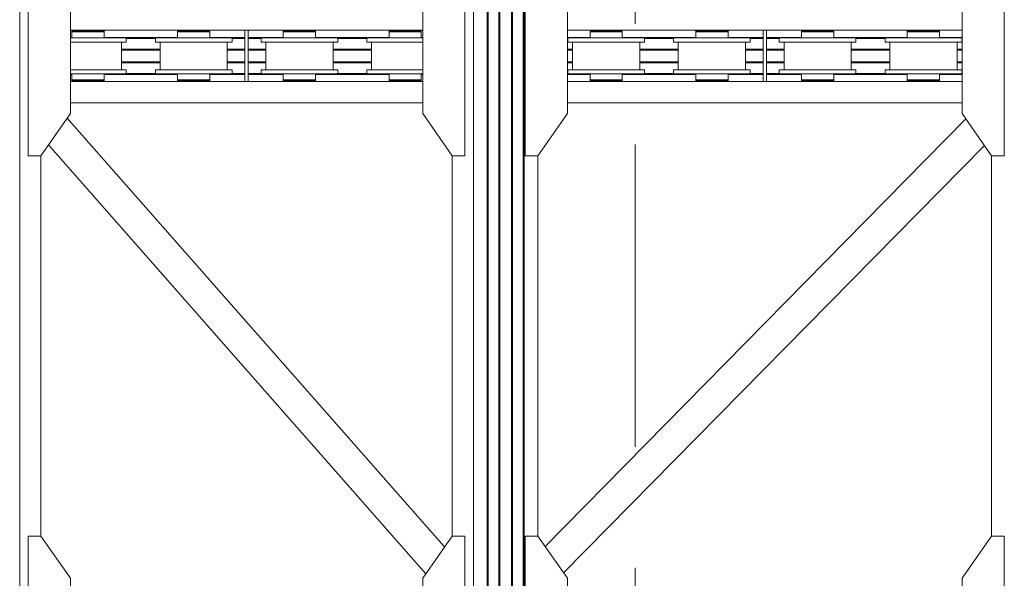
# Model space of a CAD drawing. Header units: millimetres. Extents: x 53746 to 116821, y -810352 to -765802.
# Tile 67 of 256: x 69491 to 74147, y -785933 to -783289. Entities that reach past the tile are written whole.
import ezdxf

# ---------------------------------------------------------------- set-up
doc = ezdxf.new("R2010")
doc.units = ezdxf.units.MM
doc.header["$MEASUREMENT"] = 0
doc.linetypes.add('DGN Style 3', pattern=[2002.806, 1430.575714, -572.230286])
doc.layers.add('Main Cradle', color=7, linetype='Continuous', lineweight=0)
doc.layers.add('Main Cradle Rails', color=7, linetype='Continuous', lineweight=0)

# ---------------------------------------------------------------- blocks, each defined once
blk = doc.blocks.new('*U57')
at = {"color": 7, "linetype": 'DGN Style 3', "lineweight": 13}
blk.add_line((-12881.6, 16213.2), (-12881.6, -4026.1), dxfattribs=at)
at = {"layer": 'Main Cradle', "color": 7, "linetype": 'Continuous', "lineweight": 0}
for p, q in [((-15791.7, 5952), (-15791.7, 4569.1)), ((-13646.5, 4569.1), (-13646.5, 5952)), ((-13581.6, 4569.1), (-13581.6, 5952)), ((-13577, 4569.1), (-13577, 5952)), ((-13526.6, 4569.1), (-13526.6, 5952)), ((-13521.6, 4569.1), (-13521.6, 5952)), ((-13466.6, 4569.1), (-13466.6, 5952)), ((-13461.6, 4569.1), (-13461.6, 5952)), ((-13411.3, 4569.1), (-13411.3, 5952)), ((-13406.6, 4569.1), (-13406.6, 5952)), ((-15551.7, 4737.7), (-14727.1, 4737.7)), ((-15509.1, 4734.7), (-15509.1, 4737.7)), ((-15429.1, 4737.7), (-15429.1, 4734.7)), ((-15415.3, 4734.7), (-15398.7, 4734.7)), ((-15398.7, 4734.7), (-15392.9, 4734.7)), ((-15009.1, 4734.7), (-15009.1, 4737.7)), ((-14929.1, 4737.7), (-14929.1, 4734.7)), ((-14915.3, 4734.7), (-14898.7, 4734.7)), ((-14898.7, 4734.7), (-14892.9, 4734.7)), ((-14727.1, 4569.1), (-14727.1, 4737.7)), ((-14711.1, 4737.7), (-13886.5, 4737.7)), ((-14509.1, 4734.7), (-14509.1, 4737.7)), ((-14429.1, 4737.7), (-14429.1, 4734.7)), ((-14415.3, 4734.7), (-14398.7, 4734.7)), ((-14398.7, 4734.7), (-14392.9, 4734.7)), ((-14009.1, 4734.7), (-14009.1, 4737.7)), ((-13929.1, 4737.7), (-13929.1, 4734.7)), ((-13915.3, 4734.7), (-13898.7, 4734.7)), ((-13898.7, 4734.7), (-13892.9, 4734.7)), ((-13201.7, 4737.7), (-12277.1, 4737.7)), ((-13059.1, 4734.7), (-13059.1, 4737.7)), ((-12979.1, 4737.7), (-12979.1, 4734.7)), ((-12965.3, 4734.7), (-12948.7, 4734.7)), ((-12948.7, 4734.7), (-12942.9, 4734.7)), ((-12559.1, 4734.7), (-12559.1, 4737.7)), ((-12479.1, 4737.7), (-12479.1, 4734.7)), ((-12465.3, 4734.7), (-12448.7, 4734.7)), ((-12448.7, 4734.7), (-12442.9, 4734.7)), ((-12277.1, 4569.1), (-12277.1, 4737.7)), ((-12261.1, 4737.7), (-11336.5, 4737.7)), ((-12059.1, 4734.7), (-12059.1, 4737.7)), ((-11979.1, 4737.7), (-11979.1, 4734.7)), ((-11965.3, 4734.7), (-11948.7, 4734.7)), ((-11948.7, 4734.7), (-11942.9, 4734.7)), ((-11559.1, 4734.7), (-11559.1, 4737.7)), ((-11479.1, 4737.7), (-11479.1, 4734.7)), ((-11465.3, 4734.7), (-11448.7, 4734.7)), ((-11448.7, 4734.7), (-11442.9, 4734.7)), ((-15399.8, 4701.2), (-15469.1, 4701.2)), ((-15310.1, 4681.2), (-15310.1, 4569.1)), ((-15287.9, 4681.2), (-15301.7, 4681.2)), ((-15128.1, 4569.1), (-15128.1, 4681.2)), ((-14969.1, 4701.2), (-15038.5, 4701.2)), ((-14899.8, 4701.2), (-14969.1, 4701.2)), ((-14810.1, 4681.2), (-14810.1, 4569.1)), ((-14787.9, 4681.2), (-14801.7, 4681.2)), ((-14628.1, 4569.1), (-14628.1, 4681.2)), ((-14469.1, 4701.2), (-14538.5, 4701.2)), ((-14399.8, 4701.2), (-14469.1, 4701.2)), ((-14310.1, 4681.2), (-14310.1, 4569.1)), ((-14287.9, 4681.2), (-14301.7, 4681.2)), ((-14128.1, 4569.1), (-14128.1, 4681.2)), ((-13969.1, 4701.2), (-14038.5, 4701.2)), ((-13899.8, 4701.2), (-13969.1, 4701.2)), ((-13886.5, 4701.2), (-13899.8, 4701.2)), ((-13178.1, 4569.1), (-13178.1, 4681.2)), ((-12949.8, 4701.2), (-13019.1, 4701.2)), ((-12860.1, 4681.2), (-12860.1, 4569.1)), ((-12837.9, 4681.2), (-12851.7, 4681.2)), ((-12678.1, 4569.1), (-12678.1, 4681.2)), ((-12519.1, 4701.2), (-12588.5, 4701.2)), ((-12449.8, 4701.2), (-12519.1, 4701.2)), ((-12360.1, 4681.2), (-12360.1, 4569.1)), ((-12337.9, 4681.2), (-12351.7, 4681.2)), ((-12178.1, 4569.1), (-12178.1, 4681.2)), ((-12019.1, 4701.2), (-12088.5, 4701.2)), ((-12019.1, 4681.2), (-12080, 4681.2)), ((-11949.8, 4701.2), (-12019.1, 4701.2)), ((-11860.1, 4681.2), (-11860.1, 4569.1)), ((-11837.9, 4681.2), (-11851.7, 4681.2)), ((-11678.1, 4569.1), (-11678.1, 4681.2)), ((-11519.1, 4701.2), (-11588.5, 4701.2)), ((-11519.1, 4681.2), (-11580, 4681.2)), ((-11449.8, 4701.2), (-11519.1, 4701.2)), ((-11360.1, 4681.2), (-11360.1, 4569.1)), ((-11337.9, 4681.2), (-11351.7, 4681.2)), ((-15791.7, 4569.1), (-15791.7, 59.1)), ((-15310.1, 4569.1), (-15310.1, 4551.2)), ((-15128.1, 4551.2), (-15128.1, 4569.1)), ((-14810.1, 4569.1), (-14810.1, 4551.2)), ((-14628.1, 4551.2), (-14628.1, 4569.1)), ((-14310.1, 4569.1), (-14310.1, 4551.2)), ((-14128.1, 4551.2), (-14128.1, 4569.1)), ((-13646.5, 59.1), (-13646.5, 4569.1)), ((-13581.6, 59.1), (-13581.6, 4569.1)), ((-13577, 59.1), (-13577, 4569.1)), ((-13526.6, 59.1), (-13526.6, 4569.1)), ((-13521.6, 59.1), (-13521.6, 4569.1)), ((-13466.6, 59.1), (-13466.6, 4569.1)), ((-13461.6, 59.1), (-13461.6, 4569.1)), ((-13411.3, 59.1), (-13411.3, 4569.1)), ((-13406.6, 59.1), (-13406.6, 4569.1)), ((-13178.1, 4551.2), (-13178.1, 4569.1)), ((-12860.1, 4569.1), (-12860.1, 4551.2)), ((-12678.1, 4551.2), (-12678.1, 4569.1)), ((-12360.1, 4569.1), (-12360.1, 4551.2)), ((-12178.1, 4551.2), (-12178.1, 4569.1)), ((-11860.1, 4569.1), (-11860.1, 4551.2)), ((-11678.1, 4551.2), (-11678.1, 4569.1)), ((-11360.1, 4569.1), (-11360.1, 4551.2)), ((-15399.8, 4551.2), (-15469.1, 4551.2)), ((-15398.7, 4531.2), (-15392.9, 4531.2)), ((-15287.9, 4531.2), (-15301.7, 4531.2)), ((-14899.8, 4551.2), (-14969.1, 4551.2)), ((-14898.7, 4531.2), (-14892.9, 4531.2)), ((-14787.9, 4531.2), (-14801.7, 4531.2)), ((-14408.3, 4551.2), (-14469.1, 4551.2)), ((-14399.8, 4551.2), (-14408.3, 4551.2)), ((-14398.7, 4531.2), (-14392.9, 4531.2)), ((-14287.9, 4531.2), (-14301.7, 4531.2)), ((-13908.3, 4551.2), (-13969.1, 4551.2)), ((-13899.8, 4551.2), (-13908.3, 4551.2)), ((-13886.5, 4551.2), (-13899.8, 4551.2)), ((-13898.7, 4531.2), (-13892.9, 4531.2)), ((-13095.3, 4531.2), (-13095.3, 4502.7)), ((-12949.8, 4551.2), (-13019.1, 4551.2)), ((-12948.7, 4531.2), (-12942.9, 4531.2)), ((-12942.9, 4502.7), (-12942.9, 4531.2)), ((-12837.9, 4531.2), (-12851.7, 4531.2)), ((-12595.3, 4531.2), (-12595.3, 4502.7)), ((-12458.3, 4551.2), (-12519.1, 4551.2)), ((-12449.8, 4551.2), (-12458.3, 4551.2)), ((-12448.7, 4531.2), (-12442.9, 4531.2)), ((-12442.9, 4502.7), (-12442.9, 4531.2)), ((-12337.9, 4531.2), (-12351.7, 4531.2)), ((-12095.3, 4531.2), (-12095.3, 4502.7)), ((-11958.3, 4551.2), (-12019.1, 4551.2)), ((-11949.8, 4551.2), (-11958.3, 4551.2)), ((-11948.7, 4531.2), (-11942.9, 4531.2)), ((-11942.9, 4502.7), (-11942.9, 4531.2)), ((-11837.9, 4531.2), (-11851.7, 4531.2)), ((-11595.3, 4531.2), (-11595.3, 4502.7)), ((-11458.3, 4551.2), (-11519.1, 4551.2)), ((-11449.8, 4551.2), (-11458.3, 4551.2)), ((-11448.7, 4531.2), (-11442.9, 4531.2)), ((-11442.9, 4502.7), (-11442.9, 4531.2)), ((-11337.9, 4531.2), (-11351.7, 4531.2)), ((-15551.7, 4494.7), (-14727.1, 4494.7)), ((-15509.1, 4494.7), (-15509.1, 4497.7)), ((-15498.3, 4502.7), (-15469.1, 4502.7)), ((-15432.2, 4497.7), (-15429.1, 4497.7)), ((-15429.1, 4497.7), (-15429.1, 4494.7)), ((-15415.3, 4502.7), (-15398.7, 4502.7)), ((-15398.7, 4502.7), (-15392.9, 4502.7)), ((-15009.1, 4494.7), (-15009.1, 4497.7)), ((-15006.6, 4497.7), (-15006.1, 4497.7)), ((-14998.3, 4502.7), (-14969.1, 4502.7)), ((-14940.9, 4497.7), (-14940.8, 4497.7)), ((-14940.8, 4497.7), (-14940.6, 4497.7)), ((-14940.6, 4497.7), (-14940, 4497.7)), ((-14940, 4497.7), (-14933.7, 4497.7)), ((-14933.7, 4497.7), (-14932.2, 4497.7)), ((-14932.2, 4497.7), (-14929.1, 4497.7)), ((-14929.1, 4497.7), (-14929.1, 4494.7)), ((-14915.3, 4502.7), (-14898.7, 4502.7)), ((-14898.7, 4502.7), (-14892.9, 4502.7)), ((-14711.1, 4494.7), (-13886.5, 4494.7)), ((-14509.1, 4494.7), (-14509.1, 4497.7)), ((-14498.3, 4502.7), (-14469.1, 4502.7)), ((-14432.2, 4497.7), (-14429.1, 4497.7)), ((-14429.1, 4497.7), (-14429.1, 4494.7)), ((-14415.3, 4502.7), (-14398.7, 4502.7)), ((-14398.7, 4502.7), (-14392.9, 4502.7)), ((-14009.1, 4494.7), (-14009.1, 4497.7)), ((-13998.3, 4502.7), (-13969.1, 4502.7)), ((-13932.2, 4497.7), (-13929.1, 4497.7)), ((-13929.1, 4497.7), (-13929.1, 4494.7)), ((-13915.3, 4502.7), (-13898.7, 4502.7)), ((-13898.7, 4502.7), (-13892.9, 4502.7)), ((-13201.7, 4494.7), (-12277.1, 4494.7)), ((-13059.1, 4494.7), (-13059.1, 4497.7)), ((-13056.6, 4497.7), (-13056.1, 4497.7)), ((-13048.3, 4502.7), (-13019.1, 4502.7)), ((-12990.9, 4497.7), (-12990.8, 4497.7)), ((-12990.8, 4497.7), (-12990.6, 4497.7)), ((-12990.6, 4497.7), (-12990, 4497.7)), ((-12990, 4497.7), (-12983.7, 4497.7)), ((-12983.7, 4497.7), (-12982.2, 4497.7)), ((-12982.2, 4497.7), (-12979.1, 4497.7)), ((-12979.1, 4497.7), (-12979.1, 4494.7)), ((-12965.3, 4502.7), (-12948.7, 4502.7)), ((-12948.7, 4502.7), (-12942.9, 4502.7)), ((-12559.1, 4494.7), (-12559.1, 4497.7)), ((-12548.3, 4502.7), (-12519.1, 4502.7)), ((-12482.2, 4497.7), (-12479.1, 4497.7)), ((-12479.1, 4497.7), (-12479.1, 4494.7)), ((-12465.3, 4502.7), (-12448.7, 4502.7)), ((-12448.7, 4502.7), (-12442.9, 4502.7)), ((-12261.1, 4494.7), (-11336.5, 4494.7)), ((-12059.1, 4494.7), (-12059.1, 4497.7)), ((-12056.6, 4497.7), (-12056.1, 4497.7)), ((-12048.3, 4502.7), (-12019.1, 4502.7)), ((-11990.9, 4497.7), (-11990.8, 4497.7)), ((-11990.8, 4497.7), (-11990.6, 4497.7)), ((-11990.6, 4497.7), (-11990, 4497.7)), ((-11990, 4497.7), (-11983.7, 4497.7)), ((-11983.7, 4497.7), (-11982.2, 4497.7)), ((-11982.2, 4497.7), (-11979.1, 4497.7)), ((-11979.1, 4497.7), (-11979.1, 4494.7)), ((-11965.3, 4502.7), (-11948.7, 4502.7)), ((-11948.7, 4502.7), (-11942.9, 4502.7)), ((-11559.1, 4494.7), (-11559.1, 4497.7)), ((-11548.3, 4502.7), (-11519.1, 4502.7)), ((-11482.2, 4497.7), (-11479.1, 4497.7)), ((-11479.1, 4497.7), (-11479.1, 4494.7)), ((-11465.3, 4502.7), (-11448.7, 4502.7)), ((-11448.7, 4502.7), (-11442.9, 4502.7)), ((-15551.7, 4394.7), (-13886.5, 4394.7)), ((-11336.5, 4394.7), (-13201.7, 4394.7)), ((-13782.7, 2292.8), (-15567, 4321.9)), ((-13307.4, 2295.4), (-11318.4, 4317.8)), ((-13871.3, 2166.3), (-15655.6, 4195.4)), ((-13219.9, 2170.4), (-11230.9, 4192.9)), ((-15691.7, 2344.5), (-15691.7, 4143.7)), ((-13746.5, 2344.5), (-13746.5, 4143.7)), ((-13341.7, 2344.5), (-13341.7, 4143.7)), ((-11196.5, 4143.7), (-11196.5, 2344.5))]:
    blk.add_line(p, q, dxfattribs=at)
at = {"layer": 'Main Cradle', "color": 7, "linetype": 'Continuous', "lineweight": 0, "flags": 128}
for points in [[(-15551.7, 4569.1), (-15551.7, 4888.7), (-15691.7, 5088.7), (-15751.7, 5088.7), (-15751.7, 4569.1)], [(-13886.5, 4569.1), (-13886.5, 4888.7), (-13746.6, 5088.7), (-13686.6, 5088.7), (-13686.5, 4569.1)], [(-13201.7, 4569.1), (-13201.7, 4888.7), (-13341.7, 5088.7), (-13401.7, 5088.7), (-13401.7, 4569.1)], [(-11336.5, 4569.1), (-11336.5, 4888.7), (-11196.6, 5088.7), (-11136.6, 5088.7), (-11136.5, 4569.1)], [(-15545.3, 4734.7), (-15545.3, 4734.7), (-15545.3, 4729.7), (-15545.3, 4729.7)], [(-15545.3, 4734.7), (-15539.5, 4734.7), (-15523, 4734.7), (-15498.3, 4734.7), (-15469.1, 4734.7), (-15440, 4734.7), (-15415.3, 4734.7)], [(-15545.3, 4729.7), (-15545.3, 4729.7), (-15545.3, 4701.2)], [(-15545.3, 4729.7), (-15539.5, 4729.7), (-15523, 4729.7), (-15498.3, 4729.7), (-15469.1, 4729.7), (-15469.1, 4729.7)], [(-15539.5, 4729.7), (-15539.5, 4729.7), (-15523, 4729.7)], [(-15469.1, 4729.7), (-15469.1, 4729.7), (-15440, 4729.7)], [(-15440, 4729.7), (-15440, 4729.7), (-15415.3, 4729.7)], [(-15415.3, 4729.7), (-15415.3, 4729.7), (-15398.7, 4729.7), (-15392.9, 4729.7), (-15392.9, 4734.7)], [(-15392.9, 4701.2), (-15392.9, 4729.7), (-15392.9, 4729.7)], [(-15045.3, 4734.7), (-15045.3, 4734.7), (-15045.3, 4729.7), (-15045.3, 4729.7)], [(-15045.3, 4734.7), (-15039.5, 4734.7), (-15023, 4734.7), (-14998.3, 4734.7), (-14969.1, 4734.7), (-14940, 4734.7), (-14915.3, 4734.7)], [(-15045.3, 4729.7), (-15045.3, 4729.7), (-15045.3, 4701.2)], [(-15045.3, 4729.7), (-15039.5, 4729.7), (-15023, 4729.7), (-14998.3, 4729.7), (-14969.1, 4729.7), (-14969.1, 4729.7)], [(-15039.5, 4729.7), (-15039.5, 4729.7), (-15023, 4729.7)], [(-14969.1, 4729.7), (-14969.1, 4729.7), (-14940, 4729.7)], [(-14940, 4729.7), (-14940, 4729.7), (-14915.3, 4729.7)], [(-14915.3, 4729.7), (-14915.3, 4729.7), (-14898.7, 4729.7), (-14892.9, 4729.7), (-14892.9, 4734.7)], [(-14892.9, 4701.2), (-14892.9, 4729.7), (-14892.9, 4729.7)], [(-14727.1, 4737.7), (-14711.1, 4737.7), (-14711.1, 4569.1)], [(-14545.3, 4734.7), (-14545.3, 4734.7), (-14545.3, 4729.7), (-14545.3, 4729.7)], [(-14545.3, 4734.7), (-14539.5, 4734.7), (-14523, 4734.7), (-14498.3, 4734.7), (-14469.1, 4734.7), (-14440, 4734.7), (-14415.3, 4734.7)], [(-14545.3, 4729.7), (-14545.3, 4729.7), (-14545.3, 4701.2)], [(-14545.3, 4729.7), (-14539.5, 4729.7), (-14523, 4729.7), (-14523, 4729.7)], [(-14539.5, 4729.7), (-14539.5, 4729.7), (-14523, 4729.7)], [(-14523, 4729.7), (-14498.3, 4729.7), (-14469.1, 4729.7), (-14469.1, 4729.7)], [(-14469.1, 4729.7), (-14469.1, 4729.7), (-14440, 4729.7), (-14415.3, 4729.7), (-14398.7, 4729.7), (-14392.9, 4729.7), (-14392.9, 4734.7)], [(-14392.9, 4701.2), (-14392.9, 4729.7), (-14392.9, 4729.7)], [(-14045.3, 4734.7), (-14045.3, 4734.7), (-14045.3, 4729.7), (-14045.3, 4729.7)], [(-14045.3, 4734.7), (-14039.5, 4734.7), (-14023, 4734.7), (-13998.3, 4734.7), (-13969.1, 4734.7), (-13940, 4734.7), (-13915.3, 4734.7)], [(-14045.3, 4729.7), (-14045.3, 4729.7), (-14045.3, 4701.2)], [(-14045.3, 4729.7), (-14039.5, 4729.7), (-14023, 4729.7), (-13998.3, 4729.7), (-13969.1, 4729.7), (-13969.1, 4729.7)], [(-14039.5, 4729.7), (-14039.5, 4729.7), (-14023, 4729.7)], [(-13969.1, 4729.7), (-13969.1, 4729.7), (-13940, 4729.7)], [(-13940, 4729.7), (-13940, 4729.7), (-13915.3, 4729.7), (-13898.7, 4729.7), (-13892.9, 4729.7), (-13892.9, 4734.7)], [(-13892.9, 4701.2), (-13892.9, 4729.7), (-13892.9, 4729.7)], [(-13095.3, 4734.7), (-13095.3, 4734.7), (-13095.3, 4729.7), (-13095.3, 4729.7)], [(-13095.3, 4734.7), (-13089.5, 4734.7), (-13073, 4734.7), (-13048.3, 4734.7), (-13019.1, 4734.7), (-12990, 4734.7), (-12965.3, 4734.7)], [(-13095.3, 4729.7), (-13095.3, 4729.7), (-13095.3, 4701.2)], [(-13095.3, 4729.7), (-13089.5, 4729.7), (-13073, 4729.7), (-13073, 4729.7)], [(-13089.5, 4729.7), (-13089.5, 4729.7), (-13073, 4729.7)], [(-13073, 4729.7), (-13048.3, 4729.7), (-13019.1, 4729.7), (-13019.1, 4729.7)], [(-13019.1, 4729.7), (-13019.1, 4729.7), (-12990, 4729.7), (-12965.3, 4729.7), (-12948.7, 4729.7), (-12942.9, 4729.7), (-12942.9, 4734.7)], [(-12942.9, 4701.2), (-12942.9, 4729.7), (-12942.9, 4729.7)], [(-12595.3, 4734.7), (-12595.3, 4734.7), (-12595.3, 4729.7), (-12595.3, 4729.7)], [(-12595.3, 4734.7), (-12589.5, 4734.7), (-12573, 4734.7), (-12548.3, 4734.7), (-12519.1, 4734.7), (-12490, 4734.7), (-12465.3, 4734.7)], [(-12595.3, 4729.7), (-12595.3, 4729.7), (-12595.3, 4701.2)], [(-12595.3, 4729.7), (-12589.5, 4729.7), (-12573, 4729.7), (-12548.3, 4729.7), (-12519.1, 4729.7), (-12519.1, 4729.7)], [(-12589.5, 4729.7), (-12589.5, 4729.7), (-12573, 4729.7)], [(-12519.1, 4729.7), (-12519.1, 4729.7), (-12490, 4729.7), (-12465.3, 4729.7)], [(-12465.3, 4729.7), (-12465.3, 4729.7), (-12448.7, 4729.7), (-12442.9, 4729.7), (-12442.9, 4734.7)], [(-12442.9, 4701.2), (-12442.9, 4729.7), (-12442.9, 4729.7)], [(-12277.1, 4737.7), (-12261.1, 4737.7), (-12261.1, 4569.1)], [(-12095.3, 4734.7), (-12095.3, 4734.7), (-12095.3, 4729.7), (-12095.3, 4729.7)], [(-12095.3, 4734.7), (-12089.5, 4734.7), (-12073, 4734.7), (-12048.3, 4734.7), (-12019.1, 4734.7), (-11990, 4734.7), (-11965.3, 4734.7)], [(-12095.3, 4729.7), (-12095.3, 4729.7), (-12095.3, 4701.2)], [(-12095.3, 4729.7), (-12089.5, 4729.7), (-12073, 4729.7), (-12073, 4729.7)], [(-12089.5, 4729.7), (-12089.5, 4729.7), (-12073, 4729.7)], [(-12073, 4729.7), (-12048.3, 4729.7), (-12019.1, 4729.7), (-12019.1, 4729.7)], [(-12019.1, 4729.7), (-12019.1, 4729.7), (-11990, 4729.7), (-11965.3, 4729.7), (-11948.7, 4729.7), (-11942.9, 4729.7), (-11942.9, 4734.7)], [(-11942.9, 4701.2), (-11942.9, 4729.7), (-11942.9, 4729.7)], [(-11595.3, 4734.7), (-11595.3, 4734.7), (-11595.3, 4729.7), (-11595.3, 4729.7)], [(-11595.3, 4734.7), (-11589.5, 4734.7), (-11573, 4734.7), (-11548.3, 4734.7), (-11519.1, 4734.7), (-11490, 4734.7), (-11465.3, 4734.7)], [(-11595.3, 4729.7), (-11595.3, 4729.7), (-11595.3, 4701.2)], [(-11595.3, 4729.7), (-11589.5, 4729.7), (-11573, 4729.7), (-11548.3, 4729.7), (-11519.1, 4729.7), (-11519.1, 4729.7)], [(-11589.5, 4729.7), (-11589.5, 4729.7), (-11573, 4729.7)], [(-11519.1, 4729.7), (-11519.1, 4729.7), (-11490, 4729.7), (-11465.3, 4729.7), (-11448.7, 4729.7), (-11442.9, 4729.7), (-11442.9, 4734.7)], [(-11442.9, 4701.2), (-11442.9, 4729.7), (-11442.9, 4729.7)], [(-15469.1, 4701.2), (-15538.5, 4701.2), (-15551.7, 4701.2)], [(-15408.3, 4681.2), (-15469.1, 4681.2), (-15538.5, 4681.2), (-15551.7, 4681.2)], [(-15301.7, 4681.2), (-15341, 4681.2), (-15399.8, 4681.2), (-15408.3, 4681.2)], [(-15287.9, 4701.2), (-15301.7, 4701.2), (-15341, 4701.2), (-15399.8, 4701.2)], [(-15287.9, 4701.2), (-15287.9, 4701.2), (-15287.9, 4681.2)], [(-15030, 4681.2), (-15038.5, 4681.2), (-15097.3, 4681.2), (-15136.6, 4681.2), (-15150.3, 4681.2), (-15150.3, 4701.2), (-15150.3, 4701.2)], [(-15038.5, 4701.2), (-15038.5, 4701.2), (-15097.3, 4701.2), (-15136.6, 4701.2), (-15150.3, 4701.2)], [(-14908.3, 4681.2), (-14969.1, 4681.2), (-15030, 4681.2)], [(-14801.7, 4681.2), (-14841, 4681.2), (-14899.8, 4681.2), (-14908.3, 4681.2)], [(-14787.9, 4701.2), (-14801.7, 4701.2), (-14841, 4701.2), (-14899.8, 4701.2)], [(-14787.9, 4701.2), (-14787.9, 4701.2), (-14787.9, 4681.2)], [(-14469.1, 4681.2), (-14538.5, 4681.2), (-14597.3, 4681.2), (-14636.6, 4681.2), (-14650.3, 4681.2), (-14650.3, 4701.2), (-14650.3, 4701.2)], [(-14538.5, 4701.2), (-14538.5, 4701.2), (-14597.3, 4701.2), (-14636.6, 4701.2), (-14650.3, 4701.2)], [(-14408.3, 4681.2), (-14469.1, 4681.2), (-14469.1, 4681.2)], [(-14301.7, 4681.2), (-14341, 4681.2), (-14399.8, 4681.2), (-14408.3, 4681.2)], [(-14287.9, 4701.2), (-14301.7, 4701.2), (-14341, 4701.2), (-14399.8, 4701.2)], [(-14287.9, 4701.2), (-14287.9, 4701.2), (-14287.9, 4681.2)], [(-14030, 4681.2), (-14038.5, 4681.2), (-14097.3, 4681.2), (-14136.6, 4681.2), (-14150.3, 4681.2), (-14150.3, 4701.2), (-14150.3, 4701.2)], [(-14038.5, 4701.2), (-14038.5, 4701.2), (-14097.3, 4701.2), (-14136.6, 4701.2), (-14150.3, 4701.2)], [(-13908.3, 4681.2), (-13969.1, 4681.2), (-14030, 4681.2)], [(-13886.5, 4681.2), (-13899.8, 4681.2), (-13908.3, 4681.2)], [(-13019.1, 4681.2), (-13088.5, 4681.2), (-13147.3, 4681.2), (-13186.6, 4681.2), (-13200.3, 4681.2), (-13200.3, 4701.2), (-13200.3, 4701.2)], [(-13019.1, 4701.2), (-13088.5, 4701.2), (-13147.3, 4701.2), (-13186.6, 4701.2), (-13200.3, 4701.2)], [(-12851.7, 4681.2), (-12891, 4681.2), (-12949.8, 4681.2), (-13019.1, 4681.2), (-13019.1, 4681.2)], [(-12837.9, 4701.2), (-12851.7, 4701.2), (-12891, 4701.2), (-12949.8, 4701.2)], [(-12837.9, 4701.2), (-12837.9, 4701.2), (-12837.9, 4681.2)], [(-12519.1, 4681.2), (-12588.5, 4681.2), (-12647.3, 4681.2), (-12686.6, 4681.2), (-12700.3, 4681.2), (-12700.3, 4701.2), (-12700.3, 4701.2)], [(-12588.5, 4701.2), (-12588.5, 4701.2), (-12647.3, 4701.2), (-12686.6, 4701.2), (-12700.3, 4701.2)], [(-12458.3, 4681.2), (-12519.1, 4681.2), (-12519.1, 4681.2)], [(-12351.7, 4681.2), (-12391, 4681.2), (-12449.8, 4681.2), (-12458.3, 4681.2)], [(-12337.9, 4701.2), (-12351.7, 4701.2), (-12391, 4701.2), (-12449.8, 4701.2)], [(-12337.9, 4701.2), (-12337.9, 4701.2), (-12337.9, 4681.2)], [(-12080, 4681.2), (-12088.5, 4681.2), (-12147.3, 4681.2), (-12186.6, 4681.2), (-12200.3, 4681.2), (-12200.3, 4701.2), (-12200.3, 4701.2)], [(-12088.5, 4701.2), (-12088.5, 4701.2), (-12147.3, 4701.2), (-12186.6, 4701.2), (-12200.3, 4701.2)], [(-11851.7, 4681.2), (-11891, 4681.2), (-11949.8, 4681.2), (-12019.1, 4681.2), (-12019.1, 4681.2)], [(-11837.9, 4701.2), (-11851.7, 4701.2), (-11891, 4701.2), (-11949.8, 4701.2)], [(-11837.9, 4701.2), (-11837.9, 4701.2), (-11837.9, 4681.2)], [(-11580, 4681.2), (-11588.5, 4681.2), (-11647.3, 4681.2), (-11686.6, 4681.2), (-11700.3, 4681.2), (-11700.3, 4701.2), (-11700.3, 4701.2)], [(-11588.5, 4701.2), (-11588.5, 4701.2), (-11647.3, 4701.2), (-11686.6, 4701.2), (-11700.3, 4701.2)], [(-11351.7, 4681.2), (-11391, 4681.2), (-11449.8, 4681.2), (-11519.1, 4681.2), (-11519.1, 4681.2)], [(-11337.9, 4701.2), (-11351.7, 4701.2), (-11391, 4701.2), (-11449.8, 4701.2)], [(-11337.9, 4701.2), (-11337.9, 4701.2), (-11337.9, 4681.2)], [(-15751.7, 4569.1), (-15751.7, 4143.7), (-15691.7, 4143.7)], [(-15691.7, 4143.7), (-15551.7, 4343.7), (-15551.7, 4569.1)], [(-14711.1, 4569.1), (-14711.1, 4494.7), (-14727.1, 4494.7), (-14727.1, 4569.1)], [(-13746.5, 4143.7), (-13886.5, 4343.7), (-13886.5, 4569.1)], [(-13686.5, 4569.1), (-13686.5, 4143.7), (-13746.5, 4143.7)], [(-13401.7, 4569.1), (-13401.7, 4143.7), (-13341.7, 4143.7)], [(-13341.7, 4143.7), (-13201.7, 4343.7), (-13201.7, 4569.1)], [(-12261.1, 4569.1), (-12261.1, 4494.7), (-12277.1, 4494.7), (-12277.1, 4569.1)], [(-11196.5, 4143.7), (-11336.5, 4343.7), (-11336.5, 4569.1)], [(-11136.5, 4569.1), (-11136.5, 4143.7), (-11196.5, 4143.7)], [(-15469.1, 4551.2), (-15538.5, 4551.2), (-15551.7, 4551.2)], [(-15301.7, 4531.2), (-15341, 4531.2), (-15399.8, 4531.2), (-15469.1, 4531.2), (-15538.5, 4531.2), (-15551.7, 4531.2)], [(-15545.3, 4531.2), (-15545.3, 4502.7), (-15539.5, 4502.7), (-15523, 4502.7), (-15498.3, 4502.7), (-15498.3, 4502.7)], [(-15545.3, 4531.2), (-15545.3, 4531.2), (-15545.3, 4531.2), (-15540.3, 4531.2), (-15539.5, 4531.2), (-15539.5, 4531.2)], [(-15287.9, 4551.2), (-15301.7, 4551.2), (-15341, 4551.2), (-15399.8, 4551.2)], [(-15392.9, 4502.7), (-15392.9, 4502.7), (-15392.9, 4531.2)], [(-15287.9, 4551.2), (-15287.9, 4551.2), (-15287.9, 4531.2)], [(-14801.7, 4531.2), (-14841, 4531.2), (-14899.8, 4531.2), (-14969.1, 4531.2), (-15038.5, 4531.2), (-15097.3, 4531.2), (-15136.6, 4531.2), (-15150.3, 4531.2), (-15150.3, 4551.2), (-15150.3, 4551.2)], [(-14969.1, 4551.2), (-15038.5, 4551.2), (-15097.3, 4551.2), (-15136.6, 4551.2), (-15150.3, 4551.2)], [(-15045.3, 4531.2), (-15045.3, 4502.7), (-15039.5, 4502.7), (-15023, 4502.7), (-14998.3, 4502.7), (-14998.3, 4502.7)], [(-15039.5, 4531.2), (-15039.5, 4531.2), (-15040.3, 4531.2), (-15045.3, 4531.2), (-15045.3, 4531.2), (-15045.3, 4531.2)], [(-14787.9, 4551.2), (-14801.7, 4551.2), (-14841, 4551.2), (-14899.8, 4551.2)], [(-14892.9, 4502.7), (-14892.9, 4502.7), (-14892.9, 4531.2)], [(-14787.9, 4551.2), (-14787.9, 4551.2), (-14787.9, 4531.2)], [(-14301.7, 4531.2), (-14341, 4531.2), (-14399.8, 4531.2), (-14469.1, 4531.2), (-14538.5, 4531.2), (-14597.3, 4531.2), (-14636.6, 4531.2), (-14650.3, 4531.2), (-14650.3, 4551.2), (-14650.3, 4551.2)], [(-14469.1, 4551.2), (-14538.5, 4551.2), (-14597.3, 4551.2), (-14636.6, 4551.2), (-14650.3, 4551.2)], [(-14545.3, 4531.2), (-14545.3, 4502.7), (-14539.5, 4502.7), (-14523, 4502.7), (-14498.3, 4502.7), (-14498.3, 4502.7)], [(-14539.5, 4531.2), (-14539.5, 4531.2), (-14540.3, 4531.2), (-14545.3, 4531.2), (-14545.3, 4531.2), (-14545.3, 4531.2)], [(-14287.9, 4551.2), (-14301.7, 4551.2), (-14341, 4551.2), (-14399.8, 4551.2)], [(-14392.9, 4502.7), (-14392.9, 4502.7), (-14392.9, 4531.2)], [(-14287.9, 4551.2), (-14287.9, 4551.2), (-14287.9, 4531.2)], [(-13886.5, 4531.2), (-13899.8, 4531.2), (-13969.1, 4531.2), (-14038.5, 4531.2), (-14097.3, 4531.2), (-14136.6, 4531.2), (-14150.3, 4531.2), (-14150.3, 4551.2), (-14150.3, 4551.2)], [(-13969.1, 4551.2), (-14038.5, 4551.2), (-14097.3, 4551.2), (-14136.6, 4551.2), (-14150.3, 4551.2)], [(-14045.3, 4531.2), (-14045.3, 4502.7), (-14039.5, 4502.7), (-14023, 4502.7), (-13998.3, 4502.7), (-13998.3, 4502.7)], [(-14039.5, 4531.2), (-14039.5, 4531.2), (-14040.3, 4531.2), (-14045.3, 4531.2), (-14045.3, 4531.2), (-14045.3, 4531.2)], [(-13892.9, 4502.7), (-13892.9, 4502.7), (-13892.9, 4531.2)], [(-12851.7, 4531.2), (-12891, 4531.2), (-12949.8, 4531.2), (-13019.1, 4531.2), (-13088.5, 4531.2), (-13147.3, 4531.2), (-13186.6, 4531.2), (-13200.3, 4531.2), (-13200.3, 4551.2), (-13200.3, 4551.2)], [(-13019.1, 4551.2), (-13088.5, 4551.2), (-13147.3, 4551.2), (-13186.6, 4551.2), (-13200.3, 4551.2)], [(-13089.5, 4531.2), (-13089.5, 4531.2), (-13090.3, 4531.2), (-13095.3, 4531.2), (-13095.3, 4531.2), (-13095.3, 4531.2)], [(-12837.9, 4551.2), (-12851.7, 4551.2), (-12891, 4551.2), (-12949.8, 4551.2)], [(-12837.9, 4551.2), (-12837.9, 4551.2), (-12837.9, 4531.2)], [(-12351.7, 4531.2), (-12391, 4531.2), (-12449.8, 4531.2), (-12519.1, 4531.2), (-12588.5, 4531.2), (-12647.3, 4531.2), (-12686.6, 4531.2), (-12700.3, 4531.2), (-12700.3, 4551.2), (-12700.3, 4551.2)], [(-12519.1, 4551.2), (-12588.5, 4551.2), (-12647.3, 4551.2), (-12686.6, 4551.2), (-12700.3, 4551.2)], [(-12589.5, 4531.2), (-12589.5, 4531.2), (-12590.3, 4531.2), (-12595.3, 4531.2), (-12595.3, 4531.2), (-12595.3, 4531.2)], [(-12337.9, 4551.2), (-12351.7, 4551.2), (-12391, 4551.2), (-12449.8, 4551.2)], [(-12337.9, 4551.2), (-12337.9, 4551.2), (-12337.9, 4531.2)], [(-11851.7, 4531.2), (-11891, 4531.2), (-11949.8, 4531.2), (-12019.1, 4531.2), (-12088.5, 4531.2), (-12147.3, 4531.2), (-12186.6, 4531.2), (-12200.3, 4531.2), (-12200.3, 4551.2), (-12200.3, 4551.2)], [(-12019.1, 4551.2), (-12088.5, 4551.2), (-12147.3, 4551.2), (-12186.6, 4551.2), (-12200.3, 4551.2)], [(-12089.5, 4531.2), (-12089.5, 4531.2), (-12090.3, 4531.2), (-12095.3, 4531.2), (-12095.3, 4531.2), (-12095.3, 4531.2)], [(-11837.9, 4551.2), (-11851.7, 4551.2), (-11891, 4551.2), (-11949.8, 4551.2)], [(-11837.9, 4551.2), (-11837.9, 4551.2), (-11837.9, 4531.2)], [(-11351.7, 4531.2), (-11391, 4531.2), (-11449.8, 4531.2), (-11519.1, 4531.2), (-11588.5, 4531.2), (-11647.3, 4531.2), (-11686.6, 4531.2), (-11700.3, 4531.2), (-11700.3, 4551.2), (-11700.3, 4551.2)], [(-11519.1, 4551.2), (-11588.5, 4551.2), (-11647.3, 4551.2), (-11686.6, 4551.2), (-11700.3, 4551.2)], [(-11595.3, 4531.2), (-11595.3, 4531.2), (-11595.3, 4531.2), (-11590.3, 4531.2), (-11589.5, 4531.2), (-11589.5, 4531.2)], [(-11337.9, 4551.2), (-11351.7, 4551.2), (-11391, 4551.2), (-11449.8, 4551.2)], [(-11337.9, 4551.2), (-11337.9, 4551.2), (-11337.9, 4531.2)], [(-15545.3, 4502.7), (-15545.3, 4502.7), (-15545.3, 4497.7), (-15539.5, 4497.7), (-15523, 4497.7), (-15498.3, 4497.7), (-15469.1, 4497.7), (-15440, 4497.7), (-15415.3, 4497.7), (-15398.7, 4497.7), (-15392.9, 4497.7), (-15392.9, 4502.7)], [(-15539.5, 4502.7), (-15539.5, 4502.7), (-15523, 4502.7)], [(-15506.1, 4497.7), (-15506.1, 4497.7), (-15506.6, 4497.7), (-15509.1, 4497.7), (-15509.1, 4497.7), (-15509.1, 4497.7)], [(-15498.3, 4502.7), (-15498.3, 4502.7), (-15469.1, 4502.7)], [(-15469.1, 4502.7), (-15469.1, 4502.7), (-15440, 4502.7), (-15415.3, 4502.7)], [(-15440, 4497.7), (-15440.6, 4497.7), (-15440.8, 4497.7), (-15440.9, 4497.7)], [(-15432.2, 4497.7), (-15433.7, 4497.7), (-15440, 4497.7)], [(-15045.3, 4502.7), (-15045.3, 4502.7), (-15045.3, 4497.7), (-15039.5, 4497.7), (-15023, 4497.7), (-14998.3, 4497.7), (-14969.1, 4497.7), (-14940, 4497.7), (-14915.3, 4497.7), (-14898.7, 4497.7), (-14892.9, 4497.7), (-14892.9, 4502.7)], [(-15039.5, 4502.7), (-15039.5, 4502.7), (-15023, 4502.7)], [(-15009.1, 4497.7), (-15009.1, 4497.7), (-15006.6, 4497.7)], [(-14998.3, 4502.7), (-14998.3, 4502.7), (-14969.1, 4502.7)], [(-14969.1, 4502.7), (-14969.1, 4502.7), (-14940, 4502.7), (-14915.3, 4502.7)], [(-14545.3, 4502.7), (-14545.3, 4502.7), (-14545.3, 4497.7), (-14539.5, 4497.7), (-14523, 4497.7), (-14498.3, 4497.7), (-14469.1, 4497.7), (-14440, 4497.7), (-14415.3, 4497.7), (-14398.7, 4497.7), (-14392.9, 4497.7), (-14392.9, 4502.7)], [(-14539.5, 4502.7), (-14539.5, 4502.7), (-14523, 4502.7)], [(-14506.1, 4497.7), (-14506.1, 4497.7), (-14506.6, 4497.7), (-14509.1, 4497.7), (-14509.1, 4497.7), (-14509.1, 4497.7)], [(-14498.3, 4502.7), (-14498.3, 4502.7), (-14469.1, 4502.7)], [(-14469.1, 4502.7), (-14469.1, 4502.7), (-14440, 4502.7), (-14415.3, 4502.7)], [(-14440, 4497.7), (-14440.6, 4497.7), (-14440.8, 4497.7), (-14440.9, 4497.7)], [(-14432.2, 4497.7), (-14433.7, 4497.7), (-14440, 4497.7)], [(-14045.3, 4502.7), (-14045.3, 4502.7), (-14045.3, 4497.7), (-14039.5, 4497.7), (-14023, 4497.7), (-13998.3, 4497.7), (-13969.1, 4497.7), (-13940, 4497.7), (-13915.3, 4497.7), (-13898.7, 4497.7), (-13892.9, 4497.7), (-13892.9, 4502.7)], [(-14039.5, 4502.7), (-14039.5, 4502.7), (-14023, 4502.7)], [(-14006.1, 4497.7), (-14006.1, 4497.7), (-14006.6, 4497.7), (-14009.1, 4497.7), (-14009.1, 4497.7)], [(-13998.3, 4502.7), (-13998.3, 4502.7), (-13969.1, 4502.7)], [(-13969.1, 4502.7), (-13969.1, 4502.7), (-13940, 4502.7), (-13915.3, 4502.7)], [(-13940, 4497.7), (-13940.6, 4497.7), (-13940.8, 4497.7), (-13940.9, 4497.7)], [(-13932.2, 4497.7), (-13933.7, 4497.7), (-13940, 4497.7)], [(-13095.3, 4502.7), (-13095.3, 4502.7), (-13095.3, 4497.7), (-13089.5, 4497.7), (-13073, 4497.7), (-13048.3, 4497.7), (-13019.1, 4497.7), (-12990, 4497.7), (-12965.3, 4497.7), (-12948.7, 4497.7), (-12942.9, 4497.7), (-12942.9, 4502.7)], [(-13095.3, 4502.7), (-13095.3, 4502.7), (-13089.5, 4502.7), (-13073, 4502.7), (-13048.3, 4502.7), (-13048.3, 4502.7)], [(-13089.5, 4502.7), (-13089.5, 4502.7), (-13073, 4502.7)], [(-13059.1, 4497.7), (-13059.1, 4497.7), (-13056.6, 4497.7)], [(-13048.3, 4502.7), (-13048.3, 4502.7), (-13019.1, 4502.7)], [(-13019.1, 4502.7), (-13019.1, 4502.7), (-12990, 4502.7), (-12965.3, 4502.7)], [(-12595.3, 4502.7), (-12595.3, 4502.7), (-12595.3, 4497.7), (-12589.5, 4497.7), (-12573, 4497.7), (-12548.3, 4497.7), (-12519.1, 4497.7), (-12490, 4497.7), (-12465.3, 4497.7), (-12448.7, 4497.7), (-12442.9, 4497.7), (-12442.9, 4502.7)], [(-12595.3, 4502.7), (-12595.3, 4502.7), (-12589.5, 4502.7), (-12573, 4502.7), (-12548.3, 4502.7), (-12548.3, 4502.7)], [(-12589.5, 4502.7), (-12589.5, 4502.7), (-12573, 4502.7)], [(-12556.1, 4497.7), (-12556.1, 4497.7), (-12556.6, 4497.7), (-12559.1, 4497.7), (-12559.1, 4497.7), (-12559.1, 4497.7)], [(-12548.3, 4502.7), (-12548.3, 4502.7), (-12519.1, 4502.7)], [(-12519.1, 4502.7), (-12519.1, 4502.7), (-12490, 4502.7), (-12465.3, 4502.7)], [(-12490, 4497.7), (-12490.6, 4497.7), (-12490.8, 4497.7), (-12490.9, 4497.7)], [(-12482.2, 4497.7), (-12483.7, 4497.7), (-12490, 4497.7)], [(-12095.3, 4502.7), (-12095.3, 4502.7), (-12095.3, 4497.7), (-12089.5, 4497.7), (-12073, 4497.7), (-12048.3, 4497.7), (-12019.1, 4497.7), (-11990, 4497.7), (-11965.3, 4497.7), (-11948.7, 4497.7), (-11942.9, 4497.7), (-11942.9, 4502.7)], [(-12095.3, 4502.7), (-12095.3, 4502.7), (-12089.5, 4502.7), (-12073, 4502.7), (-12048.3, 4502.7), (-12048.3, 4502.7)], [(-12089.5, 4502.7), (-12089.5, 4502.7), (-12073, 4502.7)], [(-12059.1, 4497.7), (-12059.1, 4497.7), (-12056.6, 4497.7)], [(-12048.3, 4502.7), (-12048.3, 4502.7), (-12019.1, 4502.7)], [(-12019.1, 4502.7), (-12019.1, 4502.7), (-11990, 4502.7), (-11965.3, 4502.7)], [(-11595.3, 4502.7), (-11595.3, 4502.7), (-11595.3, 4497.7), (-11589.5, 4497.7), (-11573, 4497.7), (-11548.3, 4497.7), (-11519.1, 4497.7), (-11490, 4497.7), (-11465.3, 4497.7), (-11448.7, 4497.7), (-11442.9, 4497.7), (-11442.9, 4502.7)], [(-11595.3, 4502.7), (-11595.3, 4502.7), (-11589.5, 4502.7), (-11573, 4502.7), (-11548.3, 4502.7), (-11548.3, 4502.7)], [(-11589.5, 4502.7), (-11589.5, 4502.7), (-11573, 4502.7)], [(-11556.1, 4497.7), (-11556.1, 4497.7), (-11556.6, 4497.7), (-11559.1, 4497.7), (-11559.1, 4497.7), (-11559.1, 4497.7)], [(-11548.3, 4502.7), (-11548.3, 4502.7), (-11519.1, 4502.7)], [(-11519.1, 4502.7), (-11519.1, 4502.7), (-11490, 4502.7), (-11465.3, 4502.7)], [(-11490, 4497.7), (-11490.6, 4497.7), (-11490.8, 4497.7), (-11490.9, 4497.7)], [(-11482.2, 4497.7), (-11483.7, 4497.7), (-11490, 4497.7)], [(-15691.7, 1399.5), (-15551.7, 1599.5), (-15551.7, 2144.5), (-15691.7, 2344.5), (-15751.7, 2344.5), (-15751.7, 1399.5), (-15691.7, 1399.5)], [(-13746.5, 1399.5), (-13886.5, 1599.5), (-13886.5, 2144.5), (-13746.6, 2344.5), (-13686.6, 2344.5), (-13686.5, 1399.5), (-13746.5, 1399.5)], [(-13341.7, 1399.5), (-13201.7, 1599.5), (-13201.7, 2144.5), (-13341.7, 2344.5), (-13401.7, 2344.5), (-13401.7, 1399.5), (-13341.7, 1399.5)], [(-11196.5, 1399.5), (-11336.5, 1599.5), (-11336.5, 2144.5), (-11196.6, 2344.5), (-11136.6, 2344.5), (-11136.5, 1399.5), (-11196.5, 1399.5)]]:
    blk.add_lwpolyline(points, dxfattribs=at)
at = {"layer": 'Main Cradle Rails', "color": 7, "linetype": 'Continuous', "lineweight": 0}
for p, q in [((-15551.7, 4703.7), (-15545.3, 4703.7)), ((-15392.9, 4703.7), (-15045.3, 4703.7)), ((-14892.9, 4703.7), (-14727.1, 4703.7)), ((-14711.1, 4703.7), (-14545.3, 4703.7)), ((-14392.9, 4703.7), (-14045.3, 4703.7)), ((-13892.9, 4703.7), (-13886.5, 4703.7)), ((-13201.7, 4703.7), (-13095.3, 4703.7)), ((-12942.9, 4703.7), (-12595.3, 4703.7)), ((-12442.9, 4703.7), (-12277.1, 4703.7)), ((-12261.1, 4703.7), (-12095.3, 4703.7)), ((-11942.9, 4703.7), (-11595.3, 4703.7)), ((-11442.9, 4703.7), (-11336.5, 4703.7)), ((-15287.9, 4699.1), (-15150.3, 4699.1)), ((-14787.9, 4699.1), (-14727.1, 4699.1)), ((-14711.1, 4699.1), (-14650.3, 4699.1)), ((-14287.9, 4699.1), (-14150.3, 4699.1)), ((-13201.7, 4699.1), (-13200.3, 4699.1)), ((-12837.9, 4699.1), (-12700.3, 4699.1)), ((-12337.9, 4699.1), (-12277.1, 4699.1)), ((-12261.1, 4699.1), (-12200.3, 4699.1)), ((-11837.9, 4699.1), (-11700.3, 4699.1)), ((-11337.9, 4699.1), (-11336.5, 4699.1)), ((-15310.1, 4648.7), (-15128.1, 4648.7)), ((-15310.1, 4643.7), (-15128.1, 4643.7)), ((-14810.1, 4648.7), (-14727.1, 4648.7)), ((-14810.1, 4643.7), (-14727.1, 4643.7)), ((-14711.1, 4648.7), (-14628.1, 4648.7)), ((-14711.1, 4643.7), (-14628.1, 4643.7)), ((-14310.1, 4648.7), (-14128.1, 4648.7)), ((-14310.1, 4643.7), (-14128.1, 4643.7)), ((-13201.7, 4648.7), (-13178.1, 4648.7)), ((-13201.7, 4643.7), (-13178.1, 4643.7)), ((-12860.1, 4648.7), (-12678.1, 4648.7)), ((-12860.1, 4643.7), (-12678.1, 4643.7)), ((-12360.1, 4648.7), (-12277.1, 4648.7)), ((-12360.1, 4643.7), (-12277.1, 4643.7)), ((-12261.1, 4648.7), (-12178.1, 4648.7)), ((-12261.1, 4643.7), (-12178.1, 4643.7)), ((-11860.1, 4648.7), (-11678.1, 4648.7)), ((-11860.1, 4643.7), (-11678.1, 4643.7)), ((-11360.1, 4648.7), (-11336.5, 4648.7)), ((-11360.1, 4643.7), (-11336.5, 4643.7)), ((-15310.1, 4588.7), (-15128.1, 4588.7)), ((-15310.1, 4583.7), (-15128.1, 4583.7)), ((-14810.1, 4588.7), (-14727.1, 4588.7)), ((-14810.1, 4583.7), (-14727.1, 4583.7)), ((-14711.1, 4588.7), (-14628.1, 4588.7)), ((-14711.1, 4583.7), (-14628.1, 4583.7)), ((-14310.1, 4588.7), (-14128.1, 4588.7)), ((-14310.1, 4583.7), (-14128.1, 4583.7)), ((-13201.7, 4588.7), (-13178.1, 4588.7)), ((-13201.7, 4583.7), (-13178.1, 4583.7)), ((-12860.1, 4588.7), (-12678.1, 4588.7)), ((-12860.1, 4583.7), (-12678.1, 4583.7)), ((-12360.1, 4588.7), (-12277.1, 4588.7)), ((-12360.1, 4583.7), (-12277.1, 4583.7)), ((-12261.1, 4588.7), (-12178.1, 4588.7)), ((-12261.1, 4583.7), (-12178.1, 4583.7)), ((-11860.1, 4588.7), (-11678.1, 4588.7)), ((-11860.1, 4583.7), (-11678.1, 4583.7)), ((-11360.1, 4588.7), (-11336.5, 4588.7)), ((-11360.1, 4583.7), (-11336.5, 4583.7)), ((-15551.7, 4528.7), (-15545.3, 4528.7)), ((-15392.9, 4528.7), (-15045.3, 4528.7)), ((-15287.9, 4533.4), (-15150.3, 4533.4)), ((-14892.9, 4528.7), (-14727.1, 4528.7)), ((-14787.9, 4533.4), (-14727.1, 4533.4)), ((-14711.1, 4533.4), (-14650.3, 4533.4)), ((-14711.1, 4528.7), (-14545.3, 4528.7)), ((-14392.9, 4528.7), (-14045.3, 4528.7)), ((-14287.9, 4533.4), (-14150.3, 4533.4)), ((-13892.9, 4528.7), (-13886.5, 4528.7)), ((-13201.7, 4533.4), (-13200.3, 4533.4)), ((-13201.7, 4528.7), (-13095.3, 4528.7)), ((-12942.9, 4528.7), (-12595.3, 4528.7)), ((-12837.9, 4533.4), (-12700.3, 4533.4)), ((-12442.9, 4528.7), (-12277.1, 4528.7)), ((-12337.9, 4533.4), (-12277.1, 4533.4)), ((-12261.1, 4533.4), (-12200.3, 4533.4)), ((-12261.1, 4528.7), (-12095.3, 4528.7)), ((-11942.9, 4528.7), (-11595.3, 4528.7)), ((-11837.9, 4533.4), (-11700.3, 4533.4)), ((-11442.9, 4528.7), (-11336.5, 4528.7)), ((-11337.9, 4533.4), (-11336.5, 4533.4))]:
    blk.add_line(p, q, dxfattribs=at)

msp = doc.modelspace()

# ---------------------------------------------------------------- block references
at = {"layer": 'Main Cradle Rails', "color": 7, "linetype": 'Continuous', "lineweight": 0}
msp.add_blockref('*U57', (85283.05, -788076.95), dxfattribs=at)

doc.saveas('drawing.dxf')
